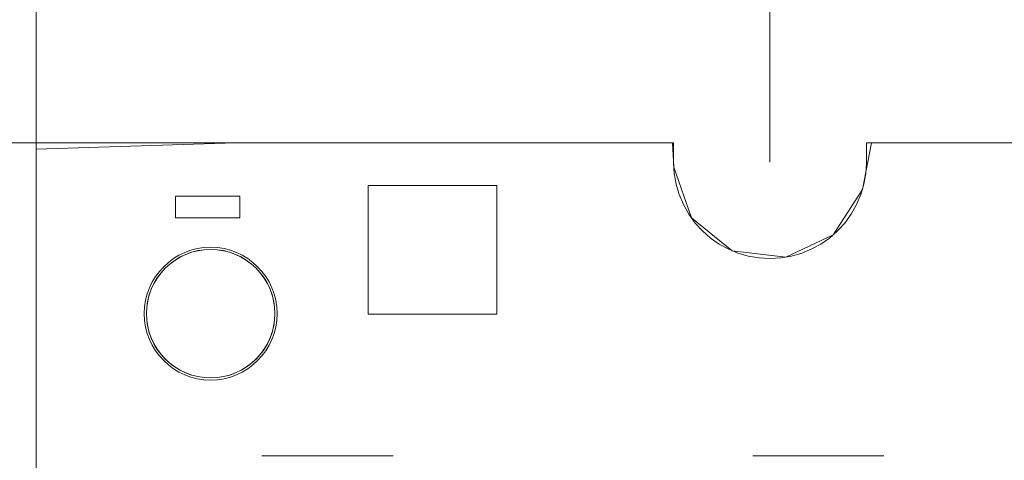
# Model space of a CAD drawing. Header units: inches. Extents: x 513 to 854, y 267 to 501.
# Tile 69 of 214: x 529 to 552, y 461 to 472. Entities that reach past the tile are written whole.
import ezdxf

# ---------------------------------------------------------------- set-up
doc = ezdxf.new("R2010")
doc.units = ezdxf.units.IN
doc.header["$MEASUREMENT"] = 0
for name, pattern in [('AI-Linetype-16', [25.719999, 12.86, -12.86]), ('AI-Linetype-18', [25.719999, 12.86, -12.86]), ('AI-Linetype-19', [25.719999, 12.86, -12.86]), ('AI-Linetype-31', [25.719999, 12.86, -12.86]), ('AI-Linetype-7', [25.719999, 12.86, -12.86])]:
    doc.linetypes.add(name, pattern=pattern)
doc.layers.add('1', color=7, linetype='Continuous')

# ---------------------------------------------------------------- blocks, each defined once
blk = doc.blocks.new('block 1350')
at = {"layer": '1', "color": 18, "lineweight": 13, "true_color": 0x4c0000}
blk.add_lwpolyline([(528.96, 450.662), (528.96, 468.66)], dxfattribs=at)
blk = doc.blocks.new('block 1355')
at = {"layer": '1', "color": 18, "lineweight": 13, "true_color": 0x4c0000}
blk.add_lwpolyline([(528.96, 450.662), (528.96, 468.66)], dxfattribs=at)
blk = doc.blocks.new('block 1500')
at = {"layer": '1', "color": 18, "lineweight": 13, "true_color": 0x4c0000}
blk.add_lwpolyline([(528.96, 468.66), (543.838, 468.66)], dxfattribs=at)
blk = doc.blocks.new('block 1501')
at = {"layer": '1', "color": 18, "lineweight": 13, "true_color": 0x4c0000}
blk.add_lwpolyline([(548.338, 468.66), (661.46, 468.66)], dxfattribs=at)
blk = doc.blocks.new('block 1502')
at = {"layer": '1', "color": 18, "lineweight": 13, "true_color": 0x4c0000}
blk.add_lwpolyline([(537.289, 461.35), (534.229, 461.35)], dxfattribs=at)
blk = doc.blocks.new('block 1520')
at = {"layer": '1', "color": 18, "lineweight": 13, "true_color": 0x4c0000}
blk.add_lwpolyline([(548.748, 461.35), (545.687, 461.35)], dxfattribs=at)
blk = doc.blocks.new('block 1539')
at = {"layer": '1', "color": 18, "lineweight": 13, "true_color": 0x4c0000}
blk.add_lwpolyline([(548.748, 461.35), (545.687, 461.35)], dxfattribs=at)
blk = doc.blocks.new('block 1543')
at = {"layer": '1', "color": 18, "lineweight": 13, "true_color": 0x4c0000}
blk.add_lwpolyline([(528.96, 468.66), (543.838, 468.66)], dxfattribs=at)
blk = doc.blocks.new('block 1544')
at = {"layer": '1', "color": 18, "lineweight": 13, "true_color": 0x4c0000}
blk.add_lwpolyline([(537.289, 461.35), (534.229, 461.35)], dxfattribs=at)
blk = doc.blocks.new('block 1554')
at = {"layer": '1', "color": 18, "lineweight": 13, "true_color": 0x4c0000}
blk.add_lwpolyline([(548.338, 468.66), (661.46, 468.66)], dxfattribs=at)
blk = doc.blocks.new('block 4390')
at = {"layer": '1', "color": 193, "linetype": 'AI-Linetype-7', "lineweight": 18, "true_color": 0x9966cc}
blk.add_lwpolyline([(528.96, 468.66), (528.96, 492.803)], dxfattribs=at)
blk = doc.blocks.new('block 4399')
at = {"layer": '1', "color": 193, "linetype": 'AI-Linetype-16', "lineweight": 18, "true_color": 0x9966cc}
blk.add_lwpolyline([(546.088, 468.21), (546.088, 479.487)], dxfattribs=at)
blk = doc.blocks.new('block 4401')
at = {"layer": '1', "color": 193, "linetype": 'AI-Linetype-18', "lineweight": 18, "true_color": 0x9966cc}
blk.add_lwpolyline([(546.088, 468.21), (546.088, 479.487)], dxfattribs=at)
blk = doc.blocks.new('block 4402')
at = {"layer": '1', "color": 193, "linetype": 'AI-Linetype-19', "lineweight": 18, "true_color": 0x9966cc}
blk.add_lwpolyline([(528.96, 468.66), (528.96, 479.487)], dxfattribs=at)
blk = doc.blocks.new('block 4414')
at = {"layer": '1', "color": 193, "linetype": 'AI-Linetype-31', "lineweight": 18, "true_color": 0x9966cc}
blk.add_lwpolyline([(528.96, 468.66), (520.935, 468.66)], dxfattribs=at)
blk = doc.blocks.new('block 4477')
at = {"layer": '1', "color": 18, "lineweight": 18, "true_color": 0x4c0000}
blk.add_open_spline([(531.532, 464.673), (531.532, 465.501), (532.204, 466.173), (533.032, 466.173), (533.861, 466.173), (534.532, 465.501), (534.532, 464.673), (534.532, 463.844), (533.861, 463.173), (533.032, 463.173), (532.204, 463.173), (531.532, 463.844), (531.532, 464.673)], degree=3, knots=[0, 0, 0, 0, 1, 1, 1, 2, 2, 2, 3, 3, 3, 4, 4, 4, 4], dxfattribs=at)
blk = doc.blocks.new('block 4478')
at = {"layer": '1', "color": 18, "lineweight": 18, "true_color": 0x4c0000}
blk.add_open_spline([(531.482, 464.673), (531.482, 465.529), (532.176, 466.223), (533.032, 466.223), (533.888, 466.223), (534.582, 465.529), (534.582, 464.673), (534.582, 463.817), (533.888, 463.123), (533.032, 463.123), (532.176, 463.123), (531.482, 463.817), (531.482, 464.673)], degree=3, knots=[0, 0, 0, 0, 1, 1, 1, 2, 2, 2, 3, 3, 3, 4, 4, 4, 4], dxfattribs=at)
blk = doc.blocks.new('block 4479')
at = {"layer": '1', "color": 18, "lineweight": 13, "true_color": 0x4c0000}
blk.add_open_spline([(531.532, 464.673), (531.532, 465.501), (532.204, 466.173), (533.032, 466.173), (533.861, 466.173), (534.532, 465.501), (534.532, 464.673), (534.532, 463.844), (533.861, 463.173), (533.032, 463.173), (532.204, 463.173), (531.532, 463.844), (531.532, 464.673)], degree=3, knots=[0, 0, 0, 0, 1, 1, 1, 2, 2, 2, 3, 3, 3, 4, 4, 4, 4], dxfattribs=at)
blk = doc.blocks.new('block 4480')
at = {"layer": '1', "color": 18, "lineweight": 13, "true_color": 0x4c0000}
blk.add_open_spline([(531.482, 464.673), (531.482, 465.529), (532.176, 466.223), (533.032, 466.223), (533.888, 466.223), (534.582, 465.529), (534.582, 464.673), (534.582, 463.817), (533.888, 463.123), (533.032, 463.123), (532.176, 463.123), (531.482, 463.817), (531.482, 464.673)], degree=3, knots=[0, 0, 0, 0, 1, 1, 1, 2, 2, 2, 3, 3, 3, 4, 4, 4, 4], dxfattribs=at)
blk = doc.blocks.new('block 4912')
at = {"layer": '1', "color": 155, "lineweight": 18, "true_color": 0x4c7299}
blk.add_lwpolyline([(528.96, 450.662), (528.96, 468.66)], dxfattribs=at)
blk = doc.blocks.new('block 4919')
at = {"layer": '1', "color": 155, "lineweight": 18, "true_color": 0x4c7299}
blk.add_lwpolyline([(548.338, 468.66), (661.46, 468.66)], dxfattribs=at)
blk = doc.blocks.new('block 4921')
at = {"layer": '1', "color": 155, "lineweight": 18, "true_color": 0x4c7299}
blk.add_lwpolyline([(528.96, 468.66), (543.838, 468.66)], dxfattribs=at)
blk = doc.blocks.new('block 4922')
at = {"layer": '1', "color": 155, "lineweight": 18, "true_color": 0x4c7299}
blk.add_lwpolyline([(543.838, 468.66), (543.838, 468.182), (543.854, 467.94), (543.898, 467.695), (543.969, 467.453), (544.069, 467.218), (544.194, 466.995), (544.344, 466.788), (544.515, 466.602), (544.703, 466.438), (544.903, 466.298), (545.114, 466.182), (545.341, 466.088), (545.582, 466.018), (545.833, 465.975), (546.088, 465.96), (546.344, 465.975), (546.594, 466.018), (546.835, 466.088), (547.063, 466.182), (547.274, 466.298), (547.474, 466.438), (547.661, 466.602), (547.832, 466.788), (547.982, 466.995), (548.108, 467.218), (548.207, 467.453), (548.278, 467.695), (548.322, 467.94), (548.338, 468.182), (548.338, 468.66)], dxfattribs=at)
blk = doc.blocks.new('block 4949')
at = {"layer": '1', "color": 18, "lineweight": 18, "true_color": 0x4c0000}
blk.add_lwpolyline([(528.96, 454.111), (528.96, 463.71), (528.96, 468.51), (533.61, 468.66), (543.209, 468.66), (543.809, 468.66), (543.841, 468.089), (544.253, 466.909), (545.209, 466.139), (546.456, 465.991), (547.563, 466.511), (548.245, 467.57), (548.458, 468.66), (549.658, 468.66), (588.055, 468.66)], dxfattribs=at)
blk = doc.blocks.new('block 5164')
at = {"layer": '1', "color": 18, "lineweight": 13, "true_color": 0x4c0000}
blk.add_lwpolyline([(528.96, 454.111), (528.96, 463.71), (528.96, 468.51), (533.61, 468.66), (543.209, 468.66), (543.809, 468.66), (543.841, 468.089), (544.253, 466.909), (545.209, 466.139), (546.456, 465.991), (547.563, 466.511), (548.245, 467.57), (548.458, 468.66), (549.658, 468.66), (588.055, 468.66)], dxfattribs=at)
blk = doc.blocks.new('block 5356')
at = {"layer": '1', "color": 18, "lineweight": 18, "true_color": 0x4c0000}
blk.add_open_spline([(532.21, 467.412), (532.71, 467.412), (533.21, 467.412), (533.71, 467.412), (533.71, 467.245), (533.71, 467.078), (533.71, 466.912), (533.21, 466.912), (532.71, 466.912), (532.21, 466.912), (532.21, 467.078), (532.21, 467.245), (532.21, 467.412)], degree=3, knots=[0, 0, 0, 0, 1, 1, 1, 2, 2, 2, 3, 3, 3, 4, 4, 4, 4], dxfattribs=at)
blk = doc.blocks.new('block 5359')
at = {"layer": '1', "color": 18, "lineweight": 13, "true_color": 0x4c0000}
blk.add_lwpolyline([(543.838, 468.66), (543.838, 468.182), (543.854, 467.94), (543.898, 467.695), (543.969, 467.453), (544.069, 467.218), (544.194, 466.995), (544.344, 466.788), (544.515, 466.602), (544.703, 466.438), (544.903, 466.298), (545.114, 466.182), (545.341, 466.088), (545.582, 466.018), (545.833, 465.975), (546.088, 465.96), (546.344, 465.975), (546.594, 466.018), (546.835, 466.088), (547.063, 466.182), (547.274, 466.298), (547.474, 466.438), (547.661, 466.602), (547.832, 466.788), (547.982, 466.995), (548.108, 467.218), (548.207, 467.453), (548.278, 467.695), (548.322, 467.94), (548.338, 468.182), (548.338, 468.66)], dxfattribs=at)
blk = doc.blocks.new('block 5361')
at = {"layer": '1', "color": 18, "lineweight": 18, "true_color": 0x4c0000}
blk.add_lwpolyline([(531.532, 464.673), (531.539, 464.815), (531.56, 464.959), (531.595, 465.102), (531.645, 465.243), (531.709, 465.379), (531.786, 465.508), (531.876, 465.628), (531.977, 465.738), (532.086, 465.836), (532.202, 465.922), (532.323, 465.995), (532.453, 466.056), (532.59, 466.106), (532.734, 466.143), (532.882, 466.165), (533.032, 466.173), (533.183, 466.165), (533.331, 466.143), (533.474, 466.106), (533.612, 466.056), (533.741, 465.995), (533.863, 465.922), (533.979, 465.836), (534.088, 465.738), (534.189, 465.628), (534.278, 465.508), (534.356, 465.379), (534.42, 465.243), (534.47, 465.102), (534.505, 464.959), (534.526, 464.815), (534.532, 464.673), (534.526, 464.531), (534.505, 464.387), (534.47, 464.244), (534.42, 464.103), (534.356, 463.967), (534.278, 463.838), (534.189, 463.717), (534.088, 463.607), (533.979, 463.509), (533.863, 463.424), (533.741, 463.351), (533.612, 463.289), (533.474, 463.239), (533.331, 463.203), (533.183, 463.18), (533.032, 463.173), (532.882, 463.18), (532.734, 463.203), (532.59, 463.239), (532.453, 463.289), (532.323, 463.351), (532.202, 463.424), (532.086, 463.509), (531.977, 463.607), (531.876, 463.717), (531.786, 463.838), (531.709, 463.967), (531.645, 464.103), (531.595, 464.244), (531.56, 464.387), (531.539, 464.531), (531.532, 464.673)], dxfattribs=at)
blk = doc.blocks.new('block 5362')
at = {"layer": '1', "color": 18, "lineweight": 18, "true_color": 0x4c0000}
blk.add_open_spline([(539.71, 464.662), (538.71, 464.662), (537.71, 464.662), (536.71, 464.662), (536.71, 465.662), (536.71, 466.662), (536.71, 467.662), (537.71, 467.662), (538.71, 467.662), (539.71, 467.662), (539.71, 466.662), (539.71, 465.662), (539.71, 464.662)], degree=3, knots=[0, 0, 0, 0, 1, 1, 1, 2, 2, 2, 3, 3, 3, 4, 4, 4, 4], dxfattribs=at)
blk = doc.blocks.new('block 5375')
at = {"layer": '1', "color": 18, "lineweight": 13, "true_color": 0x4c0000}
blk.add_open_spline([(539.71, 464.662), (538.71, 464.662), (537.71, 464.662), (536.71, 464.662), (536.71, 465.662), (536.71, 466.662), (536.71, 467.662), (537.71, 467.662), (538.71, 467.662), (539.71, 467.662), (539.71, 466.662), (539.71, 465.662), (539.71, 464.662)], degree=3, knots=[0, 0, 0, 0, 1, 1, 1, 2, 2, 2, 3, 3, 3, 4, 4, 4, 4], dxfattribs=at)
blk = doc.blocks.new('block 5377')
at = {"layer": '1', "color": 18, "lineweight": 13, "true_color": 0x4c0000}
blk.add_lwpolyline([(543.838, 468.66), (543.838, 468.182), (543.854, 467.94), (543.898, 467.695), (543.969, 467.453), (544.069, 467.218), (544.194, 466.995), (544.344, 466.788), (544.515, 466.602), (544.703, 466.438), (544.903, 466.298), (545.114, 466.182), (545.341, 466.088), (545.582, 466.018), (545.833, 465.975), (546.088, 465.96), (546.344, 465.975), (546.594, 466.018), (546.835, 466.088), (547.063, 466.182), (547.274, 466.298), (547.474, 466.438), (547.661, 466.602), (547.832, 466.788), (547.982, 466.995), (548.108, 467.218), (548.207, 467.453), (548.278, 467.695), (548.322, 467.94), (548.338, 468.182), (548.338, 468.66)], dxfattribs=at)
blk = doc.blocks.new('block 5379')
at = {"layer": '1', "color": 18, "lineweight": 13, "true_color": 0x4c0000}
blk.add_open_spline([(532.21, 467.412), (532.71, 467.412), (533.21, 467.412), (533.71, 467.412), (533.71, 467.245), (533.71, 467.078), (533.71, 466.912), (533.21, 466.912), (532.71, 466.912), (532.21, 466.912), (532.21, 467.078), (532.21, 467.245), (532.21, 467.412)], degree=3, knots=[0, 0, 0, 0, 1, 1, 1, 2, 2, 2, 3, 3, 3, 4, 4, 4, 4], dxfattribs=at)
blk = doc.blocks.new('block 5382')
at = {"layer": '1', "color": 18, "lineweight": 13, "true_color": 0x4c0000}
blk.add_lwpolyline([(531.532, 464.673), (531.539, 464.815), (531.56, 464.959), (531.595, 465.102), (531.645, 465.243), (531.709, 465.379), (531.786, 465.508), (531.876, 465.628), (531.977, 465.738), (532.086, 465.836), (532.202, 465.922), (532.323, 465.995), (532.453, 466.056), (532.59, 466.106), (532.734, 466.143), (532.882, 466.165), (533.032, 466.173), (533.183, 466.165), (533.331, 466.143), (533.474, 466.106), (533.612, 466.056), (533.741, 465.995), (533.863, 465.922), (533.979, 465.836), (534.088, 465.738), (534.189, 465.628), (534.278, 465.508), (534.356, 465.379), (534.42, 465.243), (534.47, 465.102), (534.505, 464.959), (534.526, 464.815), (534.532, 464.673), (534.526, 464.531), (534.505, 464.387), (534.47, 464.244), (534.42, 464.103), (534.356, 463.967), (534.278, 463.838), (534.189, 463.717), (534.088, 463.607), (533.979, 463.509), (533.863, 463.424), (533.741, 463.351), (533.612, 463.289), (533.474, 463.239), (533.331, 463.203), (533.183, 463.18), (533.032, 463.173), (532.882, 463.18), (532.734, 463.203), (532.59, 463.239), (532.453, 463.289), (532.323, 463.351), (532.202, 463.424), (532.086, 463.509), (531.977, 463.607), (531.876, 463.717), (531.786, 463.838), (531.709, 463.967), (531.645, 464.103), (531.595, 464.244), (531.56, 464.387), (531.539, 464.531), (531.532, 464.673)], dxfattribs=at)

msp = doc.modelspace()

# ---------------------------------------------------------------- block references
at = {"layer": '1'}
for name in ['block 4390', 'block 4402', 'block 4399', 'block 4401', 'block 4414', 'block 1350', 'block 1355', 'block 1500', 'block 1543', 'block 4912', 'block 4921', 'block 4949', 'block 5164', 'block 4922', 'block 5359', 'block 5377', 'block 1501', 'block 1554', 'block 4919', 'block 5362', 'block 5375', 'block 5356', 'block 5379', 'block 4478', 'block 4480', 'block 4477', 'block 4479', 'block 5361', 'block 5382', 'block 1502', 'block 1544', 'block 1520', 'block 1539']:
    msp.add_blockref(name, (0, 0), dxfattribs=at)

doc.saveas('drawing.dxf')
